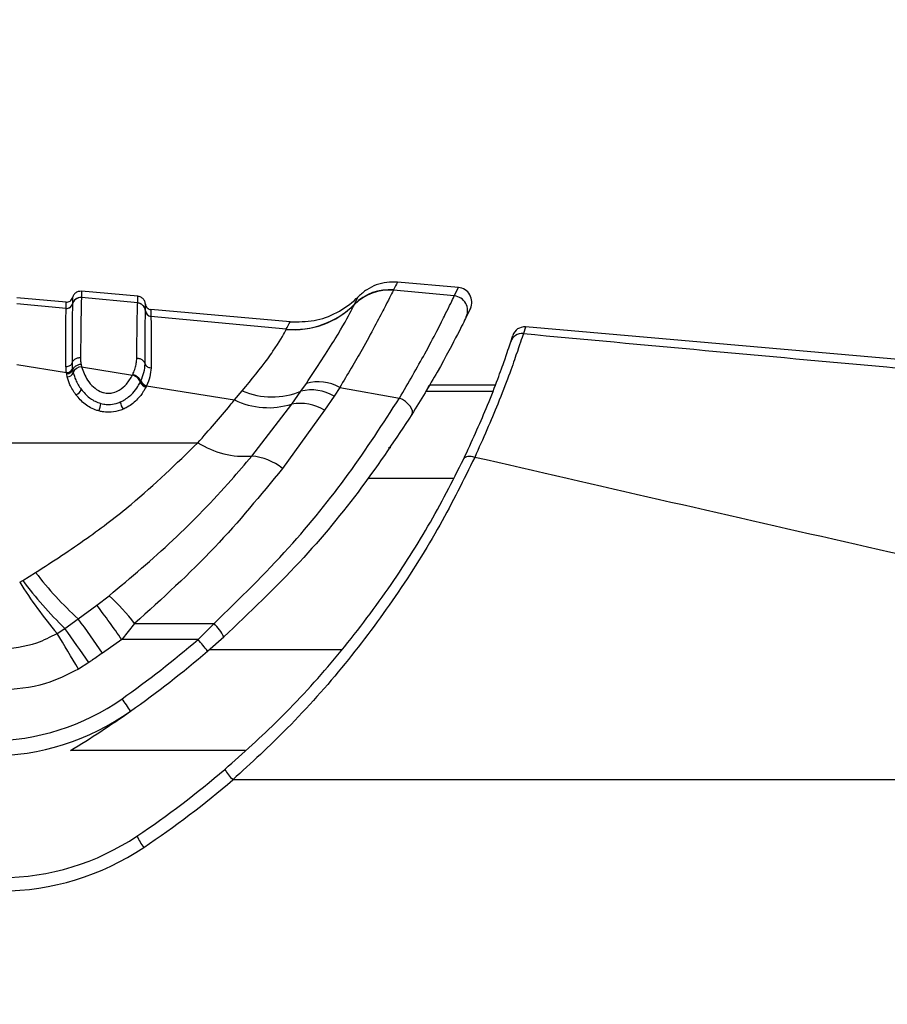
# Paper-space layout 'Wall Base Bracket' of a CAD drawing. Header units: millimetres. Extents: x 2123 to 18395, y 1042 to 15955.
# Tile 7 of 48: x 3351 to 3422, y 5210 to 5291. Entities that reach past the tile are written whole.
import ezdxf

# ---------------------------------------------------------------- set-up
doc = ezdxf.new("R2010")
doc.units = ezdxf.units.MM
doc.layers.add('COMPONENT_GEOMETRY', color=7, linetype='Continuous')
doc.styles.add('SLDTEXTSTYLE1', font='TXT', dxfattribs={"width": 0.75})
doc.dimstyles.new('SLDDIMSTYLE0', dxfattribs={"dimtxt": 100, "dimasz": 6.604, "dimexe": 0, "dimexo": 0.0625, "dimgap": 25, "dimtad": 0, "dimtih": 1, "dimtoh": 1, "dimdec": 0, "dimlfac": 0.5, "dimrnd": 1e-09, "dimzin": 12, "dimdsep": 46, "dimtxsty": 'SLDTEXTSTYLE1', "dimsah": 1, "dimcen": 0.09, "dimadec": 0, "dimazin": 3, "dimtfac": 1, "dimtdec": 0, "dimtofl": 0, "dimtmove": 0, "dimatfit": 3, "dimfxl": 1, "dimfrac": 2, "dimtolj": 1, "dimtzin": 12, "dimarcsym": 0})

# ---------------------------------------------------------------- blocks, each defined once
blk = doc.blocks.new('_D_16')
at = {"layer": 'COMPONENT_GEOMETRY', "color": 7, "ltscale": 2}
for p, q in [((10064.614, 5970.28), (10224.215, 5970.28)), ((10217.865, 5970.28), (10217.865, 3818.652)), ((10217.865, 1508.274), (10217.865, 3659.902)), ((3379.908, 1508.274), (10224.215, 1508.274))]:
    blk.add_line(p, q, dxfattribs=at)
for points in [[(10217.865, 5970.28), (10216.849, 5963.676), (10218.881, 5963.676)], [(10217.865, 1508.274), (10218.881, 1514.878), (10216.849, 1514.878)]]:
    blk.add_solid(points, dxfattribs=at)
at = {"layer": 'COMPONENT_GEOMETRY', "color": 7, "ltscale": 2, "insert": (10070.087, 3788.809), "char_height": 100, "attachment_point": 1, "style": 'SLDTEXTSTYLE1'}
blk.add_mtext('2231', dxfattribs=at)

psp = doc.layouts.new('Wall Base Bracket')

# ---------------------------------------------------------------- linework, layer by layer
at = {"color": 7, "linetype": 'Continuous', "lineweight": 25, "ltscale": 2}
for p, q in [((3386.845, 5269.031), (3381.852, 5269.468)), ((3360.568, 5268.318), (3355.963, 5268.721)), ((3354.697, 5267.828), (3350.66, 5268.182)), ((3360.568, 5267.763), (3360.568, 5267.769)), ((3361.205, 5267.124), (3361.205, 5267.129)), ((3373.05, 5266.223), (3361.66, 5267.219)), ((3387.823, 5267.318), (3387.482, 5266.615)), ((3452.706, 5260.514), (3392.338, 5265.795)), ((3391.127, 5264.572), (3391.298, 5265.102)), ((3389.845, 5261.024), (3384.483, 5261.024)), ((3366.292, 5239.251), (3367.622, 5240.414))]:
    psp.add_line(p, q, dxfattribs=at)
at = {"color": 8, "linetype": 'Continuous', "lineweight": 25, "ltscale": 2}
for p, q in [((3381.522, 5268.811), (3381.518, 5268.801)), ((3386.509, 5268.334), (3381.518, 5268.801)), ((3381.533, 5268.832), (3381.522, 5268.811)), ((3386.509, 5268.334), (3386.845, 5269.031)), ((3355.225, 5268.2), (3355.225, 5268.198)), ((3355.963, 5268.209), (3355.963, 5268.204)), ((3360.568, 5267.769), (3355.963, 5268.204)), ((3354.697, 5267.322), (3350.66, 5267.704)), ((3354.697, 5267.318), (3354.697, 5267.322)), ((3354.697, 5267.313), (3354.697, 5267.318)), ((3355.225, 5267.689), (3355.224, 5267.684)), ((3355.225, 5267.693), (3355.225, 5267.689)), ((3361.205, 5267.12), (3361.205, 5267.124)), ((3378.318, 5267.631), (3378.323, 5267.642)), ((3378.323, 5267.642), (3378.335, 5267.665)), ((3361.66, 5266.672), (3361.66, 5266.667)), ((3361.66, 5266.667), (3361.66, 5266.664)), ((3372.738, 5265.621), (3361.66, 5266.664)), ((3372.733, 5265.602), (3372.738, 5265.621)), ((3392.338, 5265.794), (3392.165, 5265.256)), ((3350.662, 5262.721), (3354.735, 5262.058)), ((3355.225, 5262.382), (3355.244, 5262.266)), ((3355.244, 5262.266), (3355.289, 5262.055)), ((3355.929, 5262.737), (3355.968, 5262.545)), ((3355.968, 5262.545), (3360.135, 5261.851)), ((3354.755, 5261.934), (3354.735, 5262.058)), ((3354.804, 5261.706), (3354.755, 5261.934)), ((3360.135, 5261.851), (3360.165, 5261.914)), ((3360.815, 5261.349), (3360.833, 5261.387)), ((3360.781, 5261.28), (3360.815, 5261.349)), ((3361.28, 5260.95), (3361.243, 5260.876)), ((3361.299, 5260.991), (3361.28, 5260.95)), ((3361.299, 5260.991), (3368.493, 5259.825)), ((3373.942, 5260.54), (3374.386, 5261.176)), ((3377.119, 5260.839), (3376.656, 5260.142)), ((3377.119, 5260.839), (3382.015, 5259.971)), ((3368.493, 5259.825), (3369.14, 5260.562)), ((3373.193, 5259.482), (3373.942, 5260.54)), ((3376.656, 5260.142), (3375.879, 5258.98)), ((3389.647, 5260.506), (3384.177, 5260.506)), ((3369.908, 5255.229), (3373.193, 5259.482)), ((3375.879, 5258.98), (3372.428, 5254.217)), ((3309.999, 5256.319), (3365.5, 5256.319)), ((3386.428, 5253.391), (3379.45, 5253.391)), ((3351.15, 5245.031), (3352.211, 5245.689)), ((3350.902, 5244.891), (3351.15, 5245.031)), ((3357.222, 5243.015), (3358.233, 5243.795)), ((3355.693, 5241.9), (3357.222, 5243.015)), ((3354.6, 5241.117), (3355.693, 5241.9)), ((3360.321, 5241.508), (3359.273, 5240.205)), ((3360.321, 5241.508), (3366.822, 5241.508)), ((3366.822, 5241.508), (3365.511, 5240.205)), ((3353.962, 5240.707), (3354.6, 5241.117)), ((3359.273, 5240.205), (3357.684, 5239.092)), ((3365.511, 5240.205), (3359.273, 5240.205)), ((3366.438, 5239.377), (3377.276, 5239.377)), ((3356.571, 5238.326), (3355.71, 5237.78)), ((3369.38, 5231.111), (3355.058, 5231.111)), ((3448.743, 5228.717), (3368.364, 5228.717))]:
    psp.add_line(p, q, dxfattribs=at)
at = {"color": 8, "linetype": 'Continuous', "lineweight": 25, "ltscale": 2, "flags": 128}
for points in [[(3383.03, 5258.632), (3383.08, 5258.773), (3383.07, 5258.941), (3383.002, 5259.128), (3382.88, 5259.322), (3382.709, 5259.514), (3382.5, 5259.693), (3382.265, 5259.848), (3382.015, 5259.971)], [(3388.18, 5255.122), (3388.027, 5255.165), (3387.878, 5255.191), (3387.737, 5255.199), (3387.609, 5255.191), (3387.496, 5255.164), (3387.402, 5255.122), (3387.329, 5255.064), (3387.279, 5254.992)]]:
    psp.add_lwpolyline(points, dxfattribs=at)
at = {"color": 8, "linetype": 'Continuous', "lineweight": 25, "ltscale": 4}
for centre, radius, start, end in [((3381.158, 5264.824), 3.993, 84.83202, 135.3322), ((3381.162, 5264.835), 3.993, 84.82452, 135.31613), ((3381.172, 5264.858), 3.991, 84.81127, 135.30647), ((3355.901, 5267.507), 0.7, 84.96848, 165.33513), ((3386.403, 5267.139), 1.199, 334.08514, 84.9658), ((3354.741, 5267.82), 0.5, 264.97981, 345.31288), ((3354.741, 5267.811), 0.5, 264.9949, 345.31962), ((3361.703, 5267.17), 0.499, 184.68753, 265.08957), ((3361.703, 5267.161), 0.499, 184.70891, 265.07567), ((3373.364, 5272.552), 6.979, 264.8055, 315.28357), ((3373.369, 5272.577), 6.985, 264.81967, 315.30884), ((3392.075, 5264.262), 0.998, 84.86215, 161.85997), ((3354.741, 5262.581), 0.523, 269.27133, 337.66075), ((3356.011, 5261.77), 0.776, 93.16446, 158.49469), ((3354.774, 5262.26), 0.555, 273.12756, 338.24455), ((3359.94, 5260.979), 0.894, 19.6788, 77.42551), ((3361.42, 5261.606), 0.627, 200.48454, 258.90094), ((3355.241, 5260.921), 0.736, 291.608, 341.7944), ((3361.383, 5261.501), 0.641, 200.18496, 257.44424), ((3374.806, 5256.985), 3.659, 59.63489, 103.65716), ((3375.351, 5257.753), 3.557, 60.18866, 105.74365), ((3371.275, 5265.584), 6.396, 244.21493, 287.44981), ((3371.566, 5266.336), 6.264, 247.20423, 292.29235), ((3355.424, 5259.764), 2.14, 336.74654, 353.92958), ((3360.575, 5259.886), 1.452, 189.10703, 214.51614), ((3373.879, 5255.721), 3.823, 58.46366, 100.33596), ((3369.32, 5262.311), 7.106, 237.48421, 274.74947), ((3369.478, 5250.515), 4.733, 51.45858, 84.78418), ((3375.053, 5263.19), 28.776, 217.4592, 227.71994), ((3383.62, 5265.601), 38.721, 212.33298, 220.00902), ((3378.103, 5265.308), 33.728, 216.95369, 225.82566), ((3345.402, 5229.986), 18.85, 37.67832, 47.10181), ((3273.498, 5179.781), 104.921, 35.16247, 37.06259), ((3267.393, 5177.194), 109.471, 34.43249, 36.23367), ((3364.641, 5239.074), 3.268, 24.20664, 48.12406), ((3247.095, 5174.896), 125.505, 30.06888, 31.62544), ((3264.505, 5175.401), 111.515, 34.35158, 36.1074), ((3310.635, 5304.281), 84.364, 305.21714, 310.5774), ((3355.287, 5231.037), 13.733, 36.73971, 41.88201), ((3348.444, 5250.717), 18.8, 270, 305.21714), ((3346.835, 5226.185), 15.465, 31.80944, 36.38404), ((3371.546, 5231.805), 4.435, 210.22388, 224.14623), ((3317.168, 5288.62), 78.8, 303.85503, 310.51813), ((3365.218, 5226.307), 5.196, 205.04172, 216.98492), ((3349.368, 5240.62), 21, 270, 303.85503)]:
    psp.add_arc(centre, radius, start, end, dxfattribs=at)
at = {"color": 7, "linetype": 'Continuous', "lineweight": 25, "ltscale": 4}
for centre, radius, start, end in [((3386.74, 5267.836), 1.2, 334.43657, 85), ((3360.508, 5267.072), 0.699, 4.67985, 85.09672), ((3392.251, 5264.799), 1, 85.00628, 162.33059), ((3310.635, 5304.239), 85.564, 305.21714, 310.5774), ((3348.444, 5250.676), 20, 270, 305.21714), ((3310.635, 5304.239), 85.564, 301.27769, 305.21714), ((3317.168, 5288.717), 77.8, 303.85503, 310.51813), ((3349.368, 5240.717), 20, 270, 303.85503)]:
    psp.add_arc(centre, radius, start, end, dxfattribs=at)
at = {"color": 7, "linetype": 'Continuous', "lineweight": 25, "ltscale": 2}
for points, knots in [([(3381.852, 5269.468), (3381.558, 5269.475), (3380.969, 5269.489), (3380.11, 5269.263), (3379.309, 5268.877), (3378.871, 5268.484), (3378.651, 5268.288)], [0, 0, 0, 0, 0.249998, 0.5, 0.749999, 1, 1, 1, 1]), ([(3355.963, 5268.721), (3355.871, 5268.719), (3355.686, 5268.714), (3355.441, 5268.573), (3355.287, 5268.387), (3355.241, 5268.25), (3355.225, 5268.2)], [0, 0, 0, 0, 0.279638, 0.559283, 0.838886, 1, 1, 1, 1]), ([(3354.697, 5267.828), (3354.756, 5267.829), (3354.874, 5267.831), (3355.034, 5267.91), (3355.163, 5268.035), (3355.204, 5268.145), (3355.225, 5268.2)], [0, 0, 0, 0, 0.250014, 0.499989, 0.750019, 1, 1, 1, 1]), ([(3355.225, 5268.198), (3355.225, 5268.187), (3355.225, 5268.171), (3355.225, 5268.032), (3355.225, 5267.838), (3355.225, 5267.693)], [0, 0, 0, 0, 0.323837, 0.493792, 1, 1, 1, 1]), ([(3361.205, 5267.677), (3361.197, 5267.729), (3361.176, 5267.872), (3361.057, 5268.082), (3360.84, 5268.263), (3360.659, 5268.3), (3360.568, 5268.318)], [0, 0, 0, 0, 0.161108, 0.440729, 0.720359, 1, 1, 1, 1]), ([(3373.05, 5266.223), (3373.71, 5266.219), (3375.031, 5266.211), (3376.914, 5266.901), (3378.07, 5267.71), (3378.593, 5268.23), (3378.651, 5268.288)], [0, 0, 0, 0, 0.320007, 0.640016, 0.960022, 1, 1, 1, 1]), ([(3354.696, 5262.555), (3354.696, 5263.336), (3354.696, 5264.623), (3354.696, 5266.491), (3354.697, 5266.97), (3354.697, 5267.313)], [0, 0, 0, 0, 0.305943, 0.504044, 1, 1, 1, 1]), ([(3355.224, 5267.684), (3355.224, 5267.681), (3355.22, 5267.527), (3355.212, 5266.81), (3355.201, 5264.969), (3355.195, 5263.652), (3355.191, 5262.852)], [0, 0, 0, 0, 0.007963, 0.495764, 0.693873, 1, 1, 1, 1]), ([(3361.205, 5267.124), (3361.197, 5267.176), (3361.176, 5267.318), (3361.056, 5267.527), (3360.839, 5267.708), (3360.658, 5267.745), (3360.568, 5267.763)], [0, 0, 0, 0, 0.161061, 0.440714, 0.720352, 1, 1, 1, 1]), ([(3361.175, 5262.778), (3361.177, 5263.154), (3361.181, 5264.04), (3361.191, 5265.791), (3361.199, 5266.843), (3361.204, 5267.079), (3361.205, 5267.12)], [0, 0, 0, 0, 0.155855, 0.367465, 0.888473, 1, 1, 1, 1]), ([(3361.205, 5267.129), (3361.205, 5267.286), (3361.205, 5267.494), (3361.205, 5267.647), (3361.205, 5267.665), (3361.205, 5267.677)], [0, 0, 0, 0, 0.4982092, 0.6593402, 1, 1, 1, 1]), ([(3361.205, 5267.677), (3361.216, 5267.619), (3361.237, 5267.504), (3361.342, 5267.358), (3361.487, 5267.252), (3361.602, 5267.23), (3361.66, 5267.219)], [0, 0, 0, 0, 0.250007, 0.500009, 0.750015, 1, 1, 1, 1]), ([(3361.66, 5266.664), (3361.66, 5266.624), (3361.66, 5266.4), (3361.661, 5265.382), (3361.662, 5263.684), (3361.661, 5262.823), (3361.661, 5262.458)], [0, 0, 0, 0, 0.1114207, 0.6322813, 0.8440109, 1, 1, 1, 1]), ([(3387.482, 5266.615), (3387.308, 5266.26), (3386.958, 5265.548), (3385.37, 5262.479), (3383.76, 5259.832), (3383.03, 5258.632)], [0, 0, 0, 0, 0.352553, 0.70637, 1, 1, 1, 1]), ([(3387.279, 5254.992), (3387.933, 5256.422), (3389.416, 5259.666), (3390.726, 5263.351), (3390.993, 5264.165), (3391.127, 5264.572)], [0, 0, 0, 0, 0.282335, 0.640707, 1, 1, 1, 1]), ([(3384.177, 5260.506), (3384.225, 5260.586), (3384.319, 5260.745), (3384.447, 5260.963), (3384.469, 5261), (3384.483, 5261.024)], [0, 0, 0, 0, 0.250222, 0.500444, 1, 1, 1, 1]), ([(3383.03, 5258.632), (3381.712, 5256.648), (3379.033, 5252.617), (3373.858, 5246.333), (3369.742, 5242.426), (3367.622, 5240.414)], [0, 0, 0, 0, 0.319565, 0.649531, 1, 1, 1, 1]), ([(3367.714, 5229.573), (3369.203, 5230.905), (3372.377, 5233.742), (3376.807, 5238.609), (3380.921, 5243.961), (3384.521, 5249.563), (3386.35, 5253.164), (3387.279, 5254.992)], [0, 0, 0, 0, 0.17898, 0.381354, 0.587791, 0.790712, 1, 1, 1, 1])]:
    psp.add_open_spline(points, degree=3, knots=knots, dxfattribs=at)
at = {"color": 8, "linetype": 'Continuous', "lineweight": 25, "ltscale": 2}
for points, knots in [([(3381.852, 5269.468), (3381.846, 5269.457), (3381.83, 5269.423), (3381.653, 5269.071), (3381.533, 5268.832)], [0, 0, 0, 0, 0.32125, 1, 1, 1, 1]), ([(3355.963, 5268.721), (3355.963, 5268.717), (3355.963, 5268.706), (3355.963, 5268.605), (3355.963, 5268.44), (3355.963, 5268.28), (3355.963, 5268.209)], [0, 0, 0, 0, 0.221137, 0.499684, 0.778766, 1, 1, 1, 1]), ([(3381.518, 5268.801), (3381.324, 5268.42), (3380.94, 5267.664), (3379.307, 5264.504), (3377.759, 5261.911), (3377.119, 5260.839)], [0, 0, 0, 0, 0.3736, 0.740941, 1, 1, 1, 1]), ([(3354.697, 5267.322), (3354.697, 5267.467), (3354.697, 5267.661), (3354.697, 5267.801), (3354.697, 5267.817), (3354.697, 5267.828)], [0, 0, 0, 0, 0.498522, 0.665896, 1, 1, 1, 1]), ([(3355.963, 5268.209), (3355.871, 5268.207), (3355.686, 5268.202), (3355.441, 5268.061), (3355.287, 5267.876), (3355.241, 5267.739), (3355.225, 5267.689)], [0, 0, 0, 0, 0.279612, 0.559229, 0.838835, 1, 1, 1, 1]), ([(3355.963, 5268.204), (3355.959, 5268.129), (3355.945, 5267.836), (3355.919, 5266.372), (3355.895, 5264.173), (3355.885, 5263.272)], [0, 0, 0, 0, 0.167171, 0.658602, 1, 1, 1, 1]), ([(3360.568, 5267.769), (3360.568, 5267.847), (3360.568, 5268.017), (3360.568, 5268.191), (3360.568, 5268.3), (3360.568, 5268.313), (3360.568, 5268.318)], [0, 0, 0, 0, 0.229155, 0.497999, 0.767356, 1, 1, 1, 1]), ([(3378.335, 5267.665), (3378.477, 5267.945), (3378.643, 5268.271), (3378.65, 5268.286), (3378.651, 5268.288)], [0, 0, 0, 0, 0.858737, 1, 1, 1, 1]), ([(3382.015, 5259.971), (3382.747, 5261.23), (3384.367, 5264.019), (3385.964, 5267.222), (3386.327, 5267.963), (3386.509, 5268.334)], [0, 0, 0, 0, 0.291568, 0.645531, 1, 1, 1, 1]), ([(3354.697, 5267.318), (3354.756, 5267.319), (3354.874, 5267.321), (3355.034, 5267.4), (3355.163, 5267.524), (3355.204, 5267.634), (3355.225, 5267.689)], [0, 0, 0, 0, 0.249998, 0.500011, 0.749992, 1, 1, 1, 1]), ([(3360.493, 5263.223), (3360.503, 5264.095), (3360.52, 5265.589), (3360.542, 5266.927), (3360.557, 5267.558), (3360.565, 5267.712), (3360.568, 5267.763)], [0, 0, 0, 0, 0.360246, 0.616478, 0.87209, 1, 1, 1, 1]), ([(3361.205, 5267.124), (3361.216, 5267.066), (3361.237, 5266.951), (3361.342, 5266.806), (3361.487, 5266.7), (3361.602, 5266.678), (3361.66, 5266.667)], [0, 0, 0, 0, 0.250019, 0.499974, 0.749995, 1, 1, 1, 1]), ([(3361.66, 5267.219), (3361.66, 5267.207), (3361.66, 5267.189), (3361.66, 5267.036), (3361.66, 5266.829), (3361.66, 5266.672)], [0, 0, 0, 0, 0.340661, 0.501792, 1, 1, 1, 1]), ([(3374.386, 5261.176), (3375.248, 5262.481), (3376.962, 5265.075), (3378.04, 5267.081), (3378.247, 5267.49), (3378.318, 5267.631)], [0, 0, 0, 0, 0.398656, 0.792447, 1, 1, 1, 1]), ([(3372.738, 5265.621), (3372.829, 5265.794), (3373.011, 5266.146), (3373.037, 5266.197), (3373.05, 5266.223)], [0, 0, 0, 0, 0.493573, 1, 1, 1, 1]), ([(3369.14, 5260.562), (3369.901, 5261.499), (3370.878, 5262.7), (3372.09, 5264.437), (3372.611, 5265.306), (3372.713, 5265.554), (3372.733, 5265.602)], [0, 0, 0, 0, 0.369773, 0.474125, 0.896691, 1, 1, 1, 1]), ([(3392.165, 5265.256), (3392.021, 5264.824), (3391.733, 5263.962), (3390.373, 5260.062), (3388.851, 5256.635), (3388.18, 5255.122)], [0, 0, 0, 0, 0.358424, 0.716901, 1, 1, 1, 1]), ([(3392.165, 5265.256), (3402.086, 5264.34), (3421.935, 5262.509), (3441.817, 5260.723), (3451.762, 5259.829)], [0, 0, 0, 0, 0.499853, 1, 1, 1, 1]), ([(3355.885, 5263.272), (3355.794, 5263.265), (3355.61, 5263.251), (3355.377, 5263.135), (3355.238, 5262.991), (3355.203, 5262.89), (3355.191, 5262.852)], [0, 0, 0, 0, 0.279656, 0.559318, 0.83895, 1, 1, 1, 1]), ([(3355.885, 5263.272), (3355.886, 5263.213), (3355.887, 5263.095), (3355.902, 5262.917), (3355.92, 5262.797), (3355.929, 5262.737)], [0, 0, 0, 0, 0.3358346, 0.67142, 1, 1, 1, 1]), ([(3360.165, 5261.914), (3360.179, 5261.945), (3360.256, 5262.113), (3360.368, 5262.418), (3360.47, 5262.827), (3360.485, 5263.091), (3360.493, 5263.223)], [0, 0, 0, 0, 0.0699416, 0.379779, 0.6898771, 1, 1, 1, 1]), ([(3361.175, 5262.778), (3361.164, 5262.816), (3361.132, 5262.922), (3360.997, 5263.072), (3360.768, 5263.196), (3360.584, 5263.214), (3360.493, 5263.223)], [0, 0, 0, 0, 0.161062, 0.440716, 0.720353, 1, 1, 1, 1]), ([(3354.696, 5262.555), (3354.754, 5262.559), (3354.871, 5262.567), (3355.025, 5262.633), (3355.143, 5262.73), (3355.175, 5262.812), (3355.191, 5262.852)], [0, 0, 0, 0, 0.24999, 0.500009, 0.749968, 1, 1, 1, 1]), ([(3354.735, 5262.058), (3354.726, 5262.122), (3354.703, 5262.29), (3354.698, 5262.454), (3354.696, 5262.555)], [0, 0, 0, 0, 0.38107, 1, 1, 1, 1]), ([(3355.244, 5262.266), (3355.228, 5262.226), (3355.197, 5262.145), (3355.081, 5262.041), (3354.929, 5261.962), (3354.813, 5261.943), (3354.755, 5261.933)], [0, 0, 0, 0, 0.250004, 0.50002, 0.749999, 1, 1, 1, 1]), ([(3355.191, 5262.852), (3355.193, 5262.757), (3355.196, 5262.602), (3355.217, 5262.443), (3355.225, 5262.382)], [0, 0, 0, 0, 0.618311, 1, 1, 1, 1]), ([(3355.929, 5262.737), (3355.838, 5262.721), (3355.656, 5262.69), (3355.426, 5262.555), (3355.289, 5262.404), (3355.256, 5262.303), (3355.244, 5262.266)], [0, 0, 0, 0, 0.279759, 0.559496, 0.839242, 1, 1, 1, 1]), ([(3355.968, 5262.545), (3356.1, 5262.167), (3356.304, 5261.58), (3356.892, 5260.899), (3357.37, 5260.563), (3357.806, 5260.399), (3358.183, 5260.345), (3358.636, 5260.412), (3359.166, 5260.659), (3359.727, 5261.15), (3359.989, 5261.601), (3360.135, 5261.851)], [0, 0, 0, 0, 0.231982, 0.360066, 0.466871, 0.512589, 0.572215, 0.631944, 0.711674, 0.840179, 1, 1, 1, 1]), ([(3360.833, 5261.387), (3360.928, 5261.618), (3361.123, 5262.092), (3361.157, 5262.545), (3361.175, 5262.778)], [0, 0, 0, 0, 0.486546, 1, 1, 1, 1]), ([(3361.175, 5262.778), (3361.19, 5262.735), (3361.219, 5262.649), (3361.335, 5262.546), (3361.486, 5262.474), (3361.603, 5262.463), (3361.661, 5262.458)], [0, 0, 0, 0, 0.250011, 0.500008, 0.750013, 1, 1, 1, 1]), ([(3361.661, 5262.458), (3361.644, 5262.212), (3361.609, 5261.735), (3361.4, 5261.234), (3361.299, 5260.991)], [0, 0, 0, 0, 0.514834, 1, 1, 1, 1]), ([(3355.512, 5260.236), (3355.33, 5260.511), (3355.015, 5260.989), (3354.867, 5261.493), (3354.804, 5261.706)], [0, 0, 0, 0, 0.576291, 1, 1, 1, 1]), ([(3355.289, 5262.055), (3355.347, 5261.855), (3355.483, 5261.387), (3355.773, 5260.945), (3355.94, 5260.691)], [0, 0, 0, 0, 0.426365, 1, 1, 1, 1]), ([(3360.165, 5261.914), (3360.251, 5261.884), (3360.424, 5261.824), (3360.643, 5261.658), (3360.773, 5261.49), (3360.804, 5261.387), (3360.815, 5261.349)], [0, 0, 0, 0, 0.279675, 0.559334, 0.83902, 1, 1, 1, 1]), ([(3355.94, 5260.691), (3356.146, 5260.451), (3356.531, 5260.005), (3357.158, 5259.653), (3357.507, 5259.551), (3357.552, 5259.538)], [0, 0, 0, 0, 0.500874, 0.934926, 1, 1, 1, 1]), ([(3359.142, 5259.656), (3359.239, 5259.702), (3359.637, 5259.892), (3360.147, 5260.33), (3360.553, 5260.855), (3360.719, 5261.164), (3360.781, 5261.28)], [0, 0, 0, 0, 0.124294, 0.511404, 0.817835, 1, 1, 1, 1]), ([(3361.243, 5260.876), (3361.176, 5260.751), (3360.993, 5260.413), (3360.537, 5259.829), (3359.955, 5259.335), (3359.495, 5259.118), (3359.379, 5259.063)], [0, 0, 0, 0, 0.1754319, 0.4747284, 0.8680365, 1, 1, 1, 1]), ([(3360.815, 5261.349), (3360.83, 5261.307), (3360.859, 5261.224), (3360.97, 5261.105), (3361.115, 5261.006), (3361.225, 5260.969), (3361.28, 5260.95)], [0, 0, 0, 0, 0.250019, 0.500023, 0.749999, 1, 1, 1, 1]), ([(3357.39, 5258.919), (3357.334, 5258.936), (3356.92, 5259.057), (3356.19, 5259.457), (3355.744, 5259.969), (3355.512, 5260.236)], [0, 0, 0, 0, 0.069555, 0.515213, 1, 1, 1, 1]), ([(3365.5, 5256.319), (3366.415, 5257.351), (3367.456, 5258.524), (3368.381, 5259.685), (3368.493, 5259.825)], [0, 0, 0, 0, 0.879482, 1, 1, 1, 1]), ([(3366.822, 5241.508), (3368.914, 5243.549), (3372.928, 5247.464), (3378.04, 5253.828), (3380.677, 5257.903), (3382.015, 5259.971)], [0, 0, 0, 0, 0.349022, 0.66958, 1, 1, 1, 1]), ([(3359.379, 5259.063), (3359.244, 5259.011), (3358.87, 5258.868), (3358.28, 5258.793), (3357.745, 5258.834), (3357.487, 5258.896), (3357.39, 5258.919)], [0, 0, 0, 0, 0.219455, 0.606411, 0.852962, 1, 1, 1, 1]), ([(3357.552, 5259.538), (3357.629, 5259.519), (3357.834, 5259.47), (3358.26, 5259.436), (3358.732, 5259.498), (3359.031, 5259.613), (3359.142, 5259.656)], [0, 0, 0, 0, 0.147334, 0.391103, 0.775577, 1, 1, 1, 1]), ([(3352.211, 5245.689), (3353.631, 5246.613), (3356.338, 5248.375), (3360.944, 5251.891), (3363.739, 5254.607), (3365.5, 5256.319)], [0, 0, 0, 0, 0.289895, 0.552414, 1, 1, 1, 1]), ([(3381.314, 5255.913), (3381.307, 5255.91), (3381.3, 5255.907), (3381.142, 5255.913), (3381.129, 5255.914)], [0, 0, 0, 0, 0.916745, 1, 1, 1, 1]), ([(3358.233, 5243.795), (3360.005, 5245.283), (3363.583, 5248.288), (3367.369, 5252.234), (3369.352, 5254.572), (3369.908, 5255.229)], [0, 0, 0, 0, 0.413758, 0.835316, 1, 1, 1, 1]), ([(3388.18, 5255.122), (3387.271, 5253.284), (3385.423, 5249.548), (3381.814, 5243.769), (3377.611, 5238.149), (3373.129, 5233.087), (3369.873, 5230.101), (3368.364, 5228.717)], [0, 0, 0, 0, 0.2033, 0.413176, 0.61525, 0.821702, 1, 1, 1, 1]), ([(3448.872, 5241.363), (3438.726, 5243.635), (3418.41, 5248.187), (3398.265, 5252.809), (3388.18, 5255.122)], [0, 0, 0, 0, 0.499404, 1, 1, 1, 1]), ([(3372.428, 5254.217), (3370.645, 5252.033), (3367.026, 5247.598), (3362.578, 5243.558), (3360.321, 5241.508)], [0, 0, 0, 0, 0.492706, 1, 1, 1, 1]), ([(3349.245, 5239.42), (3350.294, 5239.511), (3351.955, 5239.655), (3353.421, 5240.423), (3353.962, 5240.707)], [0, 0, 0, 0, 0.631474, 1, 1, 1, 1]), ([(3357.684, 5239.092), (3357.407, 5238.902), (3357.036, 5238.646), (3356.665, 5238.391), (3356.571, 5238.326)], [0, 0, 0, 0, 0.745543, 1, 1, 1, 1]), ([(3355.71, 5237.78), (3354.827, 5237.332), (3352.801, 5236.305), (3350.528, 5236.131), (3349.245, 5236.033)], [0, 0, 0, 0, 0.4356098, 1, 1, 1, 1])]:
    psp.add_open_spline(points, degree=3, knots=knots, dxfattribs=at)

# ---------------------------------------------------------------- dimensions: what is measured, and where the dimension line sits
at = {"layer": 'COMPONENT_GEOMETRY', "color": 7, "ltscale": 2}
dim = psp.add_linear_dim(base=(10217.865, 1508.274), p1=(10062.074, 5970.28), p2=(3377.368, 1508.274), angle=90, dimstyle='SLDDIMSTYLE0', dxfattribs=at)
dim.commit()
dim.dimension.update_dxf_attribs({"geometry": '_D_16', "text_midpoint": (10217.865, 3739.277), "dimtype": 160})

doc.saveas('drawing.dxf')
